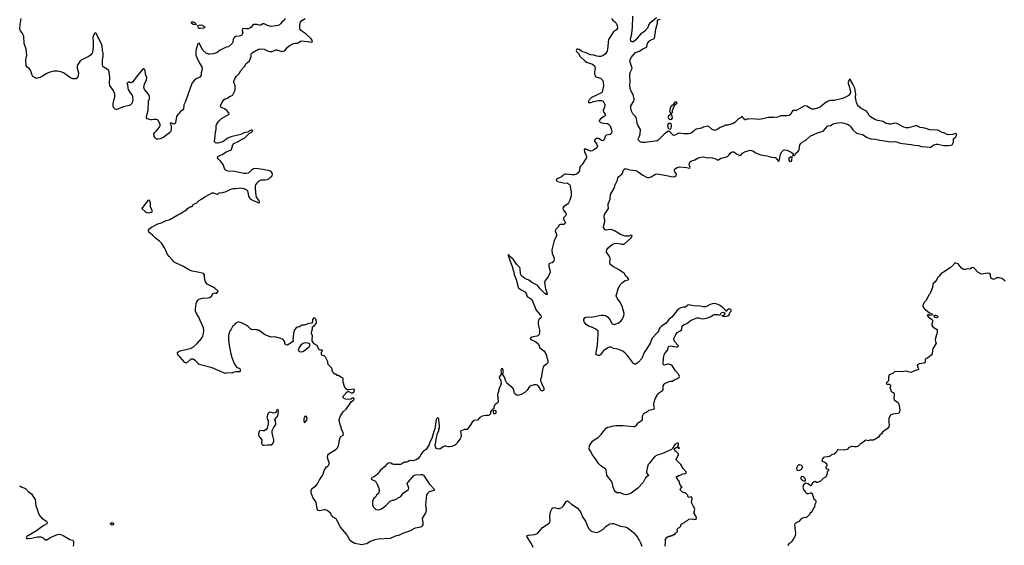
# Model space of a CAD drawing. Header units: inches. Extents: x 2473073 to 2657680, y 705365 to 849016.
# Tile 74 of 151: x 2507530 to 2524214, y 805102 to 814011. Entities that reach past the tile are written whole.
import ezdxf

# ---------------------------------------------------------------- set-up
doc = ezdxf.new("R2010")
doc.units = ezdxf.units.IN
doc.header["$MEASUREMENT"] = 0
for name, color, linetype in [('C5800', 7, 'Continuous'), ('C5801', 7, 'Continuous'), ('C5810', 7, 'Continuous'), ('C5811', 7, 'Continuous'), ('C5820', 7, 'Continuous'), ('C5821', 7, 'Continuous')]:
    doc.layers.add(name, color=color, linetype=linetype)

msp = doc.modelspace()

# ---------------------------------------------------------------- linework, layer by layer
at = {"layer": 'C5800', "color": 5, "elevation": 60}
msp.add_lwpolyline([(2507530, 806109), (2507554, 806094), (2507626, 806066), (2507677, 806010), (2507710, 805994), (2507730, 805976), (2507750, 805948), (2507790, 805878), (2507804, 805770), (2507823, 805730), (2507841, 805661), (2507866, 805606), (2507904, 805564), (2507987, 805510), (2507998, 805490), (2507990, 805469), (2507927, 805433), (2507816, 805350), (2507653, 805250), (2507639, 805230), (2507650, 805219), (2507670, 805217), (2507730, 805225), (2507832, 805248), (2507890, 805248), (2507929, 805230), (2507970, 805196), (2507990, 805196), (2508047, 805233), (2508075, 805245), (2508170, 805286), (2508210, 805291), (2508269, 805270), (2508382, 805202), (2508430, 805190), (2508444, 805164), (2508444, 805124), (2508435, 805090)], dxfattribs=at)
at = {"layer": 'C5800', "color": 5, "elevation": 40}
msp.add_lwpolyline([(2509090, 805445), (2509075, 805455), (2509069, 805470), (2509090, 805491), (2509110, 805485), (2509125, 805470), (2509110, 805449)], close=True, dxfattribs=at)
at = {"layer": 'C5801', "color": 5, "elevation": 60}
for points in [[(2510000, 812043), (2509970, 812021), (2509910, 811993), (2509874, 811986), (2509850, 811988), (2509825, 812010), (2509810, 812032), (2509804, 812070), (2509819, 812101), (2509851, 812130), (2509870, 812158), (2509902, 812190), (2509912, 812210), (2509912, 812232), (2509874, 812310), (2509850, 812322), (2509810, 812322), (2509770, 812311), (2509750, 812311), (2509690, 812332), (2509678, 812350), (2509678, 812370), (2509706, 812470), (2509711, 812630), (2509731, 812670), (2509732, 812708), (2509712, 812750), (2509645, 812830), (2509631, 812870), (2509644, 812916), (2509679, 812990), (2509685, 813025), (2509662, 813090), (2509656, 813150), (2509650, 813162), (2509630, 813176), (2509610, 813165), (2509522, 813058), (2509450, 812958), (2509430, 812945), (2509410, 812942), (2509390, 812952), (2509368, 812952), (2509348, 812932), (2509358, 812910), (2509362, 812850), (2509369, 812830), (2509404, 812770), (2509434, 812734), (2509444, 812710), (2509445, 812650), (2509436, 812610), (2509428, 812592), (2509410, 812570), (2509383, 812557), (2509290, 812534), (2509190, 812495), (2509170, 812491), (2509150, 812494), (2509122, 812522), (2509113, 812550), (2509116, 812590), (2509140, 812710), (2509141, 812750), (2509116, 812816), (2509056, 812896), (2509050, 812930), (2509056, 813030), (2509048, 813128), (2509033, 813153), (2509013, 813173), (2508942, 813210), (2508938, 813218), (2508934, 813250), (2508936, 813330), (2508946, 813390), (2508946, 813446), (2508936, 813490), (2508927, 813570), (2508913, 813613), (2508888, 813650), (2508864, 813704), (2508846, 813730), (2508830, 813770), (2508810, 813791), (2508790, 813771), (2508770, 813710), (2508775, 813635), (2508774, 813550), (2508769, 813491), (2508756, 813444), (2508730, 813407), (2508710, 813391), (2508630, 813356), (2508563, 813317), (2508515, 813250), (2508505, 813215), (2508504, 813190), (2508524, 813110), (2508523, 813057), (2508518, 813042), (2508490, 813011), (2508470, 813006), (2508430, 813011), (2508390, 813027), (2508270, 813111), (2508230, 813127), (2508170, 813139), (2508110, 813136), (2508023, 813117), (2507990, 813101), (2507890, 813039), (2507850, 813023), (2507810, 813017), (2507790, 813023), (2507755, 813050), (2507743, 813070), (2507716, 813156), (2507690, 813184), (2507651, 813210), (2507639, 813230), (2507633, 813330), (2507653, 813410), (2507641, 813510), (2507607, 813610), (2507598, 813730), (2507572, 813790), (2507542, 813822), (2507533, 813850), (2507540, 813930), (2507556, 814030)], [(2510000, 810108), (2509983, 810143), (2509936, 810216), (2509899, 810259), (2509830, 810308), (2509781, 810361), (2509739, 810390), (2509721, 810410), (2509714, 810430), (2509721, 810459), (2509740, 810480), (2509763, 810497), (2509869, 810549), (2509932, 810570), (2509990, 810599), (2510000, 810602)]]:
    msp.add_lwpolyline(points, dxfattribs=at)
msp.add_lwpolyline([(2509710, 810952), (2509611, 810830), (2509601, 810810), (2509603, 810803), (2509658, 810758), (2509684, 810744), (2509730, 810739), (2509750, 810746), (2509769, 810751), (2509782, 810770), (2509749, 810831), (2509744, 810850), (2509744, 810910), (2509730, 810949)], close=True, dxfattribs=at)
at = {"layer": 'C5810', "color": 5, "elevation": 60}
for points in [[(2515811, 810000), (2515876, 809830), (2515899, 809750), (2515907, 809690), (2515944, 809610), (2515959, 809550), (2515963, 809510), (2515976, 809476), (2515984, 809464), (2516030, 809430), (2516090, 809399), (2516110, 809370), (2516122, 809330), (2516133, 809313), (2516188, 809288), (2516209, 809270), (2516283, 809090), (2516352, 809010), (2516365, 808990), (2516371, 808970), (2516357, 808950), (2516327, 808933), (2516313, 808890), (2516313, 808850), (2516340, 808750), (2516340, 808710), (2516330, 808674), (2516310, 808654), (2516294, 808646), (2516210, 808628), (2516179, 808610), (2516189, 808590), (2516275, 808550), (2516310, 808522), (2516320, 808510), (2516342, 808450), (2516410, 808401), (2516433, 808370), (2516452, 808330), (2516478, 808230), (2516478, 808202), (2516473, 808187), (2516459, 808170), (2516406, 808134), (2516398, 808122), (2516382, 808050), (2516374, 807966), (2516357, 807910), (2516357, 807890), (2516365, 807865), (2516389, 807810), (2516412, 807770), (2516410, 807734), (2516390, 807721), (2516370, 807721), (2516354, 807734), (2516341, 807770), (2516310, 807812), (2516290, 807825), (2516250, 807825), (2516194, 807806), (2516170, 807792), (2516129, 807730), (2516088, 807690), (2516030, 807661), (2515990, 807647), (2515970, 807643), (2515947, 807647), (2515918, 807670), (2515911, 807690), (2515911, 807710), (2515890, 807762), (2515787, 807850), (2515770, 807882), (2515747, 807950), (2515712, 808010), (2515725, 808030), (2515726, 808050), (2515715, 808090), (2515710, 808098), (2515690, 808091), (2515683, 808070), (2515686, 808030), (2515690, 808018), (2515706, 808010), (2515690, 808002), (2515655, 807950), (2515662, 807930), (2515679, 807910), (2515689, 807850), (2515678, 807810), (2515649, 807751), (2515649, 807730), (2515629, 807651), (2515629, 807630), (2515635, 807610), (2515629, 807590), (2515635, 807570), (2515635, 807530), (2515618, 807510), (2515588, 807490), (2515566, 807450), (2515562, 807418), (2515548, 807412), (2515542, 807398), (2515527, 807393), (2515522, 807378), (2515507, 807373), (2515506, 807330), (2515486, 807310), (2515470, 807302), (2515430, 807305), (2515369, 807291), (2515328, 807270), (2515290, 807225), (2515230, 807218), (2515195, 807190), (2515159, 807130), (2515113, 807067), (2515070, 807063), (2515010, 807042), (2515002, 807030), (2515013, 806970), (2515006, 806930), (2514994, 806906), (2514949, 806850), (2514930, 806818), (2514916, 806804), (2514850, 806779), (2514810, 806771), (2514790, 806771), (2514750, 806783), (2514730, 806781), (2514704, 806770), (2514650, 806733), (2514610, 806735), (2514590, 806745), (2514574, 806770), (2514572, 806790), (2514591, 806931), (2514610, 806998), (2514631, 807050), (2514632, 807070), (2514642, 807090), (2514645, 807130), (2514635, 807230), (2514630, 807252), (2514610, 807262), (2514590, 807245), (2514585, 807235), (2514566, 807074), (2514548, 807032), (2514513, 806910), (2514482, 806850), (2514469, 806810), (2514415, 806725), (2514369, 806690), (2514340, 806660), (2514310, 806606), (2514279, 806570), (2514250, 806551), (2514224, 806544), (2514190, 806536), (2514143, 806537), (2514110, 806525), (2514090, 806512), (2514050, 806514), (2514030, 806494), (2514010, 806494), (2513990, 806474), (2513870, 806472), (2513850, 806478), (2513817, 806497), (2513790, 806498), (2513770, 806491), (2513750, 806478), (2513709, 806431), (2513646, 806374), (2513595, 806310), (2513535, 806265), (2513498, 806250), (2513488, 806230), (2513506, 806210), (2513558, 806190), (2513576, 806156), (2513590, 806146), (2513598, 806110), (2513618, 806070), (2513618, 806050), (2513628, 806030), (2513618, 806010), (2513614, 805986), (2513578, 805950), (2513560, 805920), (2513528, 805890), (2513508, 805848), (2513508, 805790), (2513526, 805750), (2513566, 805710), (2513610, 805702), (2513660, 805720), (2513730, 805769), (2513767, 805813), (2513810, 805848), (2513850, 805868), (2513870, 805868), (2513990, 805928), (2514032, 805990), (2514110, 806042), (2514118, 806050), (2514125, 806070), (2514121, 806090), (2514096, 806150), (2514110, 806175), (2514210, 806284), (2514237, 806297), (2514330, 806304), (2514350, 806302), (2514370, 806289), (2514477, 806137), (2514558, 806050), (2514548, 806030), (2514470, 806007), (2514440, 805980), (2514425, 805955), (2514407, 805790), (2514417, 805690), (2514404, 805650), (2514355, 805570), (2514349, 805551), (2514364, 805490), (2514359, 805450), (2514350, 805432), (2514326, 805410), (2514230, 805391), (2514136, 805344), (2514016, 805304), (2513950, 805266), (2513890, 805255), (2513810, 805217), (2513610, 805205), (2513547, 805193), (2513470, 805164), (2513410, 805130), (2513370, 805119), (2513330, 805113), (2513210, 805131), (2513144, 805170), (2513111, 805210), (2513066, 805290), (2512966, 805410), (2512906, 805530), (2512890, 805551), (2512840, 805580), (2512811, 805611), (2512790, 805651), (2512742, 805690), (2512710, 805701), (2512690, 805701), (2512610, 805685), (2512590, 805691), (2512570, 805722), (2512553, 805830), (2512544, 805850), (2512502, 805902), (2512471, 805990), (2512468, 806030), (2512475, 806050), (2512491, 806070), (2512547, 806110), (2512575, 806145), (2512610, 806210), (2512650, 806270), (2512670, 806310), (2512691, 806370), (2512731, 806430), (2512756, 806450), (2512771, 806470), (2512777, 806490), (2512755, 806550), (2512746, 806590), (2512751, 806630), (2512770, 806655), (2512890, 806729), (2512911, 806750), (2512930, 806786), (2512944, 806844), (2512945, 806870), (2512962, 806930), (2512972, 806948), (2513011, 806969), (2513017, 806983), (2513011, 807010), (2512976, 807090), (2512975, 807110), (2512966, 807130), (2512957, 807177), (2512942, 807210), (2512941, 807230), (2512965, 807295), (2513010, 807364), (2513062, 807410), (2513110, 807470), (2513145, 807535), (2513191, 807570), (2513198, 807590), (2513190, 807596), (2513170, 807595), (2513141, 807579), (2513110, 807571), (2513050, 807579), (2513022, 807590), (2513017, 807597), (2513011, 807610), (2513012, 807630), (2513051, 807669), (2513062, 807690), (2513077, 807703), (2513090, 807709), (2513110, 807709), (2513149, 807689), (2513170, 807684), (2513197, 807703), (2513205, 807730), (2513190, 807751), (2513110, 807736), (2513078, 807738), (2513046, 807766), (2513033, 807793), (2513013, 807870), (2513014, 807934), (2513002, 807942), (2512970, 807951), (2512930, 807982), (2512910, 807982), (2512890, 808002), (2512870, 808002), (2512843, 808023), (2512826, 808066), (2512825, 808090), (2512812, 808110), (2512762, 808162), (2512751, 808190), (2512751, 808210), (2512711, 808291), (2512690, 808311), (2512662, 808322), (2512643, 808343), (2512646, 808374), (2512662, 808390), (2512654, 808410), (2512630, 808411), (2512610, 808418), (2512596, 808436), (2512571, 808490), (2512519, 808519), (2512501, 808541), (2512488, 808568), (2512485, 808590), (2512491, 808650), (2512476, 808690), (2512476, 808710), (2512491, 808770), (2512492, 808808), (2512530, 808835), (2512550, 808855), (2512557, 808870), (2512562, 808898), (2512550, 808938), (2512530, 808951), (2512509, 808950), (2512494, 808930), (2512489, 808891), (2512474, 808866), (2512430, 808861), (2512350, 808835), (2512309, 808831), (2512295, 808825), (2512270, 808805), (2512250, 808798), (2512230, 808798), (2512214, 808786), (2512187, 808753), (2512176, 808724), (2512158, 808598), (2512166, 808570), (2512162, 808558), (2512147, 808553), (2512116, 808524), (2512090, 808514), (2512070, 808494), (2512038, 808498), (2512024, 808524), (2512022, 808550), (2512014, 808570), (2511992, 808592), (2511954, 808610), (2511850, 808636), (2511790, 808631), (2511710, 808658), (2511677, 808677), (2511590, 808742), (2511570, 808742), (2511552, 808752), (2511530, 808752), (2511510, 808762), (2511490, 808754), (2511470, 808762), (2511450, 808762), (2511402, 808810), (2511370, 808832), (2511290, 808872), (2511250, 808882), (2511230, 808882), (2511210, 808878), (2511198, 808870), (2511178, 808850), (2511168, 808832), (2511138, 808810), (2511110, 808754), (2511090, 808734), (2511078, 808710), (2511078, 808690), (2511069, 808669), (2511069, 808590), (2511079, 808490), (2511106, 808350), (2511124, 808284), (2511169, 808170), (2511190, 808138), (2511210, 808118), (2511230, 808108), (2511247, 808107), (2511266, 808090), (2511266, 808050), (2511255, 808045), (2511190, 808041), (2511150, 808031), (2511130, 808021), (2511055, 808025), (2511010, 808016), (2510791, 808110), (2510570, 808165), (2510557, 808177), (2510551, 808190), (2510510, 808231), (2510470, 808258), (2510430, 808258), (2510370, 808202), (2510350, 808191), (2510330, 808201), (2510210, 808335), (2510202, 808350), (2510207, 808370), (2510234, 808390), (2510250, 808396), (2510293, 808410), (2510423, 808437), (2510475, 808465), (2510539, 808521), (2510612, 808608), (2510634, 808646), (2510646, 808690), (2510652, 808750), (2510645, 808790), (2510629, 808830), (2510587, 808910), (2510568, 808968), (2510525, 809030), (2510509, 809070), (2510508, 809112), (2510521, 809199), (2510530, 809230), (2510550, 809257), (2510568, 809272), (2510590, 809279), (2510630, 809289), (2510725, 809295), (2510750, 809303), (2510786, 809330), (2510802, 809370), (2510830, 809379), (2510850, 809374), (2510870, 809375), (2510891, 809410), (2510838, 809458), (2510810, 809476), (2510750, 809503), (2510707, 809530), (2510681, 809570), (2510664, 809630), (2510661, 809681), (2510647, 809707), (2510550, 809734), (2510450, 809751), (2510410, 809763), (2510296, 809836), (2510170, 809889), (2510150, 809902), (2510064, 810000)], [(2516573, 810000), (2516581, 809981), (2516585, 809950), (2516582, 809930), (2516573, 809907), (2516554, 809890), (2516510, 809879), (2516499, 809870), (2516496, 809830), (2516515, 809770), (2516518, 809730), (2516483, 809650), (2516434, 809590), (2516424, 809550), (2516436, 809490), (2516439, 809450), (2516469, 809371), (2516468, 809352), (2516450, 809351), (2516430, 809368), (2516351, 809450), (2516316, 809496), (2516301, 809510), (2516256, 809536), (2516210, 809554), (2516158, 809598), (2516090, 809625), (2516035, 809670), (2516023, 809690), (2516018, 809710), (2516010, 809790), (2516002, 809810), (2515948, 809868), (2515891, 809950), (2515838, 809998), (2515836, 810000)], [(2518465, 805090), (2518465, 805115), (2518472, 805130), (2518473, 805207), (2518500, 805240), (2518530, 805258), (2518550, 805258), (2518570, 805268), (2518592, 805268), (2518610, 805286), (2518630, 805286), (2518634, 805290), (2518634, 805310), (2518674, 805330), (2518672, 805370), (2518682, 805390), (2518710, 805406), (2518731, 805429), (2518732, 805450), (2518740, 805460), (2518794, 805490), (2518812, 805508), (2518852, 805528), (2518870, 805546), (2518930, 805549), (2518970, 805539), (2518990, 805544), (2518995, 805550), (2518997, 805570), (2518990, 805590), (2518952, 805650), (2518962, 805670), (2518962, 805690), (2518971, 805711), (2518958, 805750), (2518942, 805770), (2518912, 805830), (2518923, 805890), (2518920, 805920), (2518910, 805922), (2518870, 805912), (2518852, 805930), (2518850, 805954), (2518813, 805993), (2518790, 805994), (2518754, 806010), (2518714, 806050), (2518733, 806067), (2518738, 806082), (2518754, 806090), (2518738, 806098), (2518712, 806150), (2518712, 806170), (2518702, 806190), (2518685, 806205), (2518670, 806234), (2518654, 806250), (2518658, 806262), (2518670, 806266), (2518693, 806287), (2518710, 806288), (2518764, 806316), (2518810, 806322), (2518822, 806330), (2518822, 806350), (2518770, 806402), (2518731, 806471), (2518654, 806550), (2518654, 806570), (2518673, 806587), (2518674, 806610), (2518694, 806630), (2518694, 806650), (2518653, 806693), (2518638, 806698), (2518634, 806710), (2518614, 806730), (2518634, 806750), (2518662, 806758), (2518670, 806766), (2518682, 806762), (2518690, 806746), (2518713, 806747), (2518710, 806754), (2518698, 806758), (2518684, 806784), (2518692, 806812), (2518691, 806831), (2518670, 806833), (2518633, 806810), (2518617, 806790), (2518603, 806757), (2518589, 806750), (2518584, 806736), (2518574, 806726), (2518412, 806652), (2518329, 806631), (2518294, 806606), (2518250, 806562), (2518210, 806502), (2518182, 806470), (2518162, 806410), (2518149, 806350), (2518150, 806328), (2518166, 806306), (2518188, 806290), (2518180, 806280), (2518134, 806246), (2518092, 806168), (2518003, 806070), (2517890, 805984), (2517850, 805968), (2517810, 805960), (2517770, 805964), (2517710, 805993), (2517650, 805991), (2517627, 806007), (2517611, 806030), (2517588, 806090), (2517567, 806170), (2517536, 806216), (2517505, 806250), (2517481, 806290), (2517476, 806350), (2517461, 806390), (2517378, 806450), (2517337, 806490), (2517298, 806550), (2517230, 806641), (2517210, 806691), (2517182, 806730), (2517187, 806790), (2517230, 806860), (2517266, 806890), (2517333, 806927), (2517381, 806979), (2517410, 807020), (2517470, 807089), (2517490, 807104), (2517530, 807109), (2517590, 807130), (2517630, 807134), (2517750, 807132), (2517930, 807115), (2517950, 807118), (2517984, 807136), (2518002, 807170), (2518015, 807185), (2518062, 807210), (2518085, 807230), (2518082, 807298), (2518098, 807330), (2518125, 807350), (2518150, 807359), (2518189, 807391), (2518272, 807410), (2518283, 807417), (2518288, 807430), (2518275, 807470), (2518275, 807495), (2518279, 807530), (2518290, 807567), (2518310, 807610), (2518350, 807670), (2518370, 807691), (2518407, 807713), (2518427, 807733), (2518434, 807750), (2518435, 807805), (2518450, 807833), (2518467, 807850), (2518511, 807870), (2518550, 807882), (2518594, 807886), (2518630, 807910), (2518678, 807930), (2518706, 807950), (2518711, 807971), (2518686, 808010), (2518641, 808061), (2518590, 808138), (2518563, 808163), (2518530, 808175), (2518510, 808173), (2518450, 808154), (2518442, 808162), (2518436, 808170), (2518434, 808194), (2518437, 808270), (2518442, 808310), (2518449, 808331), (2518464, 808356), (2518508, 808410), (2518517, 808450), (2518530, 808475), (2518550, 808484), (2518655, 808465), (2518676, 808464), (2518692, 808470), (2518686, 808490), (2518629, 808550), (2518614, 808590), (2518616, 808610), (2518647, 808673), (2518670, 808707), (2518723, 808737), (2518743, 808757), (2518751, 808770), (2518755, 808810), (2518765, 808830), (2518790, 808846), (2518836, 808864), (2518910, 808917), (2518992, 808952), (2519010, 808958), (2519030, 808957), (2519070, 808946), (2519110, 808943), (2519184, 808956), (2519228, 808972), (2519285, 809010), (2519304, 809016), (2519353, 809013), (2519395, 809005), (2519407, 809013), (2519411, 809030), (2519430, 809046), (2519450, 809055), (2519469, 809049), (2519482, 809030), (2519450, 808992), (2519430, 808994), (2519428, 808990), (2519470, 808982), (2519530, 808989), (2519554, 809010), (2519565, 809050), (2519585, 809070), (2519584, 809090), (2519578, 809098), (2519570, 809104), (2519550, 809108), (2519517, 809090), (2519510, 809072), (2519493, 809073), (2519487, 809090), (2519451, 809130), (2519390, 809171), (2519330, 809194), (2519290, 809199), (2519270, 809197), (2519230, 809184), (2519190, 809161), (2519150, 809146), (2519110, 809147), (2519030, 809161), (2518990, 809158), (2518950, 809161), (2518870, 809178), (2518850, 809171), (2518810, 809141), (2518770, 809139), (2518730, 809130), (2518683, 809097), (2518580, 808970), (2518530, 808927), (2518485, 808870), (2518405, 808815), (2518378, 808790), (2518365, 808770), (2518352, 808730), (2518340, 808710), (2518249, 808611), (2518211, 808530), (2518150, 808427), (2518110, 808371), (2518074, 808270), (2518010, 808199), (2517970, 808175), (2517950, 808175), (2517930, 808186), (2517830, 808318), (2517790, 808360), (2517750, 808390), (2517668, 808428), (2517590, 808436), (2517550, 808461), (2517530, 808462), (2517510, 808453), (2517430, 808404), (2517410, 808388), (2517369, 808330), (2517350, 808320), (2517330, 808319), (2517305, 808330), (2517295, 808350), (2517296, 808370), (2517320, 808490), (2517324, 808596), (2517334, 808674), (2517331, 808730), (2517290, 808766), (2517234, 808794), (2517170, 808814), (2517130, 808844), (2517094, 808890), (2517088, 808910), (2517090, 808935), (2517110, 808961), (2517131, 808969), (2517170, 808972), (2517213, 808967), (2517250, 808972), (2517350, 808999), (2517390, 809005), (2517425, 809005), (2517457, 808997), (2517490, 808975), (2517529, 808929), (2517570, 808858), (2517603, 808843), (2517610, 808842), (2517630, 808855), (2517670, 808869), (2517716, 808904), (2517736, 808930), (2517766, 808990), (2517771, 809030), (2517737, 809157), (2517697, 809230), (2517656, 809290), (2517638, 809330), (2517671, 809450), (2517698, 809510), (2517743, 809557), (2517791, 809589), (2517839, 809601), (2517854, 809610), (2517841, 809621), (2517839, 809630), (2517802, 809662), (2517773, 809713), (2517763, 809723), (2517698, 809758), (2517663, 809783), (2517578, 809830), (2517538, 809870), (2517531, 809891), (2517533, 809950), (2517528, 809990), (2517523, 810000)], [(2516230, 805064), (2516196, 805136), (2516126, 805250), (2516136, 805270), (2516150, 805276), (2516254, 805286), (2516285, 805295), (2516310, 805309), (2516390, 805402), (2516501, 805479), (2516510, 805490), (2516516, 805510), (2516512, 805590), (2516527, 805670), (2516545, 805715), (2516565, 805735), (2516590, 805741), (2516650, 805726), (2516670, 805724), (2516690, 805730), (2516715, 805745), (2516746, 805774), (2516790, 805847), (2516810, 805855), (2516830, 805846), (2516879, 805799), (2516975, 805735), (2517014, 805694), (2517031, 805670), (2517064, 805584), (2517116, 805510), (2517134, 805474), (2517156, 805416), (2517177, 805377), (2517206, 805346), (2517230, 805335), (2517310, 805319), (2517330, 805324), (2517410, 805369), (2517470, 805429), (2517494, 805446), (2517530, 805464), (2517570, 805474), (2517590, 805474), (2517710, 805424), (2517790, 805413), (2517830, 805397), (2517899, 805350), (2517935, 805315), (2517998, 805238), (2518009, 805210), (2518028, 805190), (2518050, 805146), (2518070, 805086)]]:
    msp.add_lwpolyline(points, dxfattribs=at)
for points in [[(2512367, 808533), (2512330, 808522), (2512290, 808489), (2512265, 808455), (2512251, 808410), (2512268, 808388), (2512290, 808379), (2512330, 808387), (2512357, 808403), (2512433, 808467), (2512448, 808490), (2512448, 808510), (2512430, 808522), (2512406, 808530)], [(2511910, 807406), (2511890, 807398), (2511882, 807378), (2511864, 807356), (2511851, 807349), (2511830, 807344), (2511796, 807356), (2511770, 807357), (2511750, 807349), (2511741, 807339), (2511735, 807330), (2511719, 807270), (2511742, 807210), (2511743, 807157), (2511721, 807090), (2511699, 807061), (2511670, 807044), (2511650, 807041), (2511610, 807046), (2511598, 807042), (2511588, 807032), (2511577, 806990), (2511579, 806970), (2511587, 806947), (2511632, 806890), (2511632, 806870), (2511625, 806850), (2511626, 806834), (2511639, 806810), (2511650, 806802), (2511670, 806798), (2511728, 806808), (2511750, 806804), (2511790, 806808), (2511819, 806830), (2511837, 806870), (2511839, 806890), (2511817, 806957), (2511806, 807006), (2511809, 807050), (2511829, 807091), (2511868, 807150), (2511866, 807210), (2511848, 807230), (2511890, 807272), (2511905, 807295), (2511918, 807370)], [(2515590, 807386), (2515558, 807382), (2515554, 807370), (2515558, 807338), (2515590, 807334), (2515606, 807350), (2515602, 807382)], [(2512370, 807289), (2512346, 807254), (2512343, 807210), (2512350, 807182), (2512370, 807191), (2512395, 807225), (2512400, 807250), (2512390, 807284)]]:
    msp.add_lwpolyline(points, close=True, dxfattribs=at)
at = {"layer": 'C5811', "color": 5, "elevation": 60}
for points in [[(2510000, 810602), (2510073, 810627), (2510210, 810705), (2510255, 810725), (2510365, 810795), (2510374, 810810), (2510410, 810835), (2510422, 810838), (2510430, 810846), (2510450, 810846), (2510470, 810878), (2510530, 810906), (2510570, 810948), (2510610, 810969), (2510665, 811010), (2510790, 811074), (2510814, 811074), (2510870, 811054), (2510885, 811055), (2510910, 811078), (2510970, 811081), (2511030, 811098), (2511110, 811136), (2511150, 811149), (2511190, 811149), (2511270, 811159), (2511330, 811149), (2511370, 811133), (2511389, 811110), (2511406, 811026), (2511417, 810997), (2511434, 810974), (2511486, 810946), (2511560, 810920), (2511570, 810909), (2511592, 810910), (2511592, 810930), (2511585, 810950), (2511545, 811005), (2511537, 811030), (2511528, 811150), (2511528, 811190), (2511533, 811210), (2511564, 811256), (2511590, 811279), (2511612, 811290), (2511630, 811296), (2511690, 811297), (2511730, 811304), (2511750, 811313), (2511778, 811342), (2511803, 811357), (2511811, 811369), (2511816, 811390), (2511811, 811410), (2511790, 811436), (2511767, 811447), (2511652, 811472), (2511530, 811491), (2511490, 811483), (2511457, 811463), (2511399, 811410), (2511365, 811405), (2511330, 811404), (2511170, 811440), (2511063, 811443), (2511030, 811453), (2511010, 811471), (2510998, 811490), (2510976, 811556), (2510961, 811581), (2510934, 811614), (2510893, 811650), (2510881, 811670), (2510887, 811690), (2510921, 811710), (2510970, 811730), (2511030, 811770), (2511103, 811797), (2511118, 811810), (2511144, 811890), (2511160, 811910), (2511235, 811945), (2511264, 811970), (2511314, 811990), (2511344, 812010), (2511420, 812080), (2511457, 812103), (2511479, 812130), (2511470, 812141), (2511450, 812138), (2511429, 812130), (2511396, 812104), (2511330, 812095), (2511275, 812065), (2511110, 812025), (2511044, 811996), (2510992, 811950), (2510970, 811941), (2510890, 811919), (2510870, 811918), (2510845, 811925), (2510829, 811950), (2510845, 812030), (2510846, 812110), (2510860, 812150), (2510861, 812210), (2510870, 812244), (2510910, 812298), (2510950, 812339), (2511082, 812410), (2511074, 812430), (2511040, 812470), (2510999, 812499), (2510950, 812520), (2510939, 812530), (2510932, 812550), (2510949, 812590), (2510990, 812652), (2511010, 812667), (2511050, 812682), (2511087, 812710), (2511130, 812724), (2511142, 812738), (2511176, 812804), (2511183, 812830), (2511181, 812890), (2511160, 812950), (2511161, 812970), (2511176, 813010), (2511206, 813054), (2511250, 813097), (2511279, 813150), (2511340, 813220), (2511370, 813267), (2511424, 813316), (2511454, 813386), (2511455, 813430), (2511468, 813450), (2511575, 813510), (2511610, 813517), (2511671, 813511), (2511730, 813484), (2511770, 813472), (2511810, 813473), (2511870, 813499), (2511890, 813500), (2511970, 813471), (2511990, 813475), (2512014, 813486), (2512037, 813503), (2512061, 813539), (2512096, 813570), (2512171, 813609), (2512205, 813614), (2512230, 813612), (2512250, 813618), (2512290, 813646), (2512310, 813652), (2512350, 813645), (2512410, 813642), (2512470, 813630), (2512487, 813633), (2512494, 813650), (2512470, 813686), (2512380, 813770), (2512293, 813830), (2512277, 813857), (2512276, 813930), (2512286, 813970), (2512310, 813996), (2512365, 814030)], [(2512031, 814029), (2512016, 814010), (2511970, 813970), (2511950, 813939), (2511930, 813922), (2511910, 813910), (2511790, 813896), (2511730, 813913), (2511670, 813941), (2511650, 813941), (2511630, 813922), (2511610, 813918), (2511590, 813918), (2511551, 813931), (2511490, 813931), (2511478, 813922), (2511450, 813883), (2511430, 813865), (2511403, 813857), (2511370, 813856), (2511330, 813861), (2511306, 813854), (2511298, 813830), (2511311, 813790), (2511300, 813760), (2511292, 813750), (2511270, 813738), (2511250, 813732), (2511193, 813727), (2511168, 813712), (2511152, 813690), (2511146, 813674), (2511143, 813630), (2511130, 813610), (2511070, 813551), (2511030, 813544), (2510970, 813519), (2510930, 813496), (2510870, 813451), (2510810, 813431), (2510750, 813425), (2510728, 813428), (2510690, 813443), (2510636, 813496), (2510570, 813614), (2510550, 813602), (2510519, 813510), (2510513, 813470), (2510517, 813410), (2510530, 813370), (2510575, 813275), (2510614, 813210), (2510622, 813170), (2510605, 813110), (2510604, 813070), (2510583, 813037), (2510522, 813010), (2510492, 812988), (2510450, 812942), (2510421, 812850), (2510337, 812623), (2510309, 812570), (2510308, 812490), (2510250, 812451), (2510199, 812390), (2510189, 812371), (2510179, 812330), (2510172, 812268), (2510162, 812250), (2510150, 812241), (2510130, 812245), (2510090, 812262), (2510084, 812256), (2510082, 812250), (2510096, 812216), (2510099, 812190), (2510095, 812145), (2510087, 812113), (2510070, 812096), (2510000, 812043)], [(2517558, 814030), (2517574, 814010), (2517616, 813976), (2517636, 813950), (2517654, 813910), (2517658, 813870), (2517641, 813839), (2517590, 813803), (2517510, 813673), (2517491, 813510), (2517482, 813478), (2517451, 813429), (2517410, 813396), (2517370, 813386), (2517346, 813386), (2517310, 813392), (2517258, 813410), (2517198, 813418), (2517130, 813448), (2517054, 813474), (2517010, 813506), (2516990, 813514), (2516968, 813510), (2516959, 813490), (2516964, 813470), (2516997, 813437), (2517025, 813385), (2517110, 813309), (2517133, 813293), (2517236, 813256), (2517268, 813230), (2517277, 813210), (2517279, 813190), (2517270, 813130), (2517271, 813091), (2517288, 813050), (2517310, 813036), (2517370, 813019), (2517390, 813005), (2517410, 812981), (2517419, 812950), (2517424, 812890), (2517398, 812782), (2517389, 812770), (2517290, 812728), (2517219, 812690), (2517194, 812670), (2517179, 812650), (2517168, 812628), (2517166, 812610), (2517210, 812607), (2517255, 812624), (2517338, 812642), (2517370, 812644), (2517390, 812641), (2517410, 812631), (2517430, 812612), (2517443, 812570), (2517437, 812530), (2517418, 812470), (2517421, 812450), (2517452, 812410), (2517452, 812390), (2517436, 812370), (2517373, 812330), (2517356, 812310), (2517349, 812290), (2517370, 812270), (2517430, 812256), (2517490, 812250), (2517510, 812242), (2517535, 812210), (2517556, 812144), (2517562, 812110), (2517550, 812076), (2517535, 812065), (2517470, 812052), (2517458, 812042), (2517430, 811968), (2517410, 811960), (2517390, 811964), (2517350, 811990), (2517330, 811997), (2517305, 811995), (2517279, 811981), (2517270, 811970), (2517272, 811950), (2517310, 811904), (2517321, 811870), (2517310, 811841), (2517272, 811810), (2517230, 811789), (2517210, 811785), (2517173, 811793), (2517110, 811824), (2517093, 811810), (2517098, 811770), (2517130, 811709), (2517137, 811690), (2517137, 811670), (2517115, 811645), (2517062, 811558), (2517034, 811530), (2517024, 811510), (2517013, 811450), (2516985, 811410), (2516951, 811389), (2516930, 811383), (2516890, 811382), (2516790, 811393), (2516770, 811391), (2516730, 811371), (2516709, 811350), (2516624, 811310), (2516619, 811290), (2516644, 811270), (2516745, 811245), (2516810, 811238), (2516829, 811230), (2516840, 811220), (2516850, 811210), (2516858, 811190), (2516862, 811150), (2516876, 811096), (2516876, 811056), (2516873, 811027), (2516851, 810951), (2516831, 810909), (2516810, 810885), (2516753, 810847), (2516737, 810830), (2516735, 810810), (2516740, 810790), (2516787, 810730), (2516792, 810710), (2516786, 810690), (2516747, 810650), (2516745, 810630), (2516777, 810570), (2516766, 810554), (2516750, 810542), (2516710, 810537), (2516690, 810539), (2516670, 810531), (2516649, 810490), (2516609, 810450), (2516601, 810430), (2516627, 810370), (2516627, 810350), (2516621, 810330), (2516585, 810270), (2516549, 810109), (2516553, 810050), (2516573, 810000)], [(2520000, 812327), (2519950, 812331), (2519886, 812326), (2519870, 812331), (2519830, 812312), (2519813, 812313), (2519805, 812330), (2519782, 812350), (2519770, 812374), (2519759, 812361), (2519708, 812332), (2519650, 812267), (2519622, 812250), (2519530, 812221), (2519510, 812224), (2519490, 812221), (2519474, 812210), (2519399, 812181), (2519330, 812136), (2519310, 812134), (2519266, 812150), (2519210, 812201), (2519190, 812206), (2519113, 812187), (2519086, 812174), (2518990, 812155), (2518910, 812090), (2518870, 812079), (2518784, 812076), (2518710, 812088), (2518690, 812084), (2518630, 812054), (2518610, 812051), (2518590, 812064), (2518550, 812107), (2518535, 812115), (2518510, 812115), (2518450, 812068), (2518351, 811969), (2518330, 811957), (2518130, 811929), (2518070, 811928), (2518050, 811936), (2518030, 811951), (2518015, 811970), (2518008, 811990), (2518040, 812050), (2518050, 812130), (2518047, 812150), (2518010, 812211), (2517993, 812250), (2517986, 812310), (2517974, 812354), (2517958, 812378), (2517935, 812396), (2517917, 812417), (2517899, 812459), (2517883, 812510), (2517887, 812550), (2517936, 812630), (2517943, 812650), (2517943, 812670), (2517924, 812744), (2517895, 812790), (2517879, 812830), (2517869, 812890), (2517875, 812970), (2517866, 813050), (2517866, 813090), (2517879, 813130), (2517904, 813170), (2517907, 813190), (2517874, 813290), (2517870, 813310), (2517874, 813330), (2517893, 813370), (2517967, 813453), (2518030, 813479), (2518090, 813515), (2518142, 813538), (2518154, 813550), (2518169, 813610), (2518190, 813641), (2518210, 813661), (2518230, 813672), (2518287, 813693), (2518312, 813850), (2518337, 813950), (2518339, 813990), (2518350, 814010), (2518382, 814018)], [(2518318, 814042), (2518255, 813985), (2518208, 813952), (2518190, 813927), (2518166, 813870), (2518122, 813818), (2518102, 813798), (2518050, 813763), (2517972, 813668), (2517930, 813637), (2517910, 813634), (2517890, 813643), (2517882, 813670), (2517886, 813710), (2517901, 813770), (2517916, 813890), (2517913, 813950), (2517918, 813990), (2517919, 814070)], [(2517523, 810000), (2517515, 810015), (2517476, 810070), (2517473, 810090), (2517480, 810110), (2517507, 810150), (2517570, 810201), (2517610, 810215), (2517650, 810223), (2517710, 810213), (2517730, 810205), (2517770, 810209), (2517830, 810255), (2517887, 810310), (2517903, 810330), (2517910, 810354), (2517890, 810361), (2517850, 810343), (2517790, 810341), (2517708, 810372), (2517610, 810435), (2517570, 810451), (2517534, 810454), (2517470, 810443), (2517451, 810450), (2517431, 810470), (2517424, 810490), (2517427, 810530), (2517445, 810590), (2517447, 810610), (2517436, 810670), (2517442, 810710), (2517507, 810810), (2517500, 810870), (2517504, 810890), (2517538, 810970), (2517540, 811050), (2517603, 811157), (2517622, 811210), (2517658, 811290), (2517667, 811333), (2517685, 811355), (2517733, 811390), (2517746, 811410), (2517755, 811450), (2517765, 811470), (2517790, 811487), (2517867, 811467), (2517970, 811455), (2518010, 811434), (2518090, 811374), (2518150, 811344), (2518170, 811339), (2518198, 811338), (2518230, 811345), (2518301, 811390), (2518330, 811400), (2518490, 811371), (2518568, 811352), (2518613, 811347), (2518630, 811352), (2518655, 811370), (2518657, 811390), (2518632, 811430), (2518625, 811450), (2518627, 811470), (2518642, 811490), (2518670, 811507), (2518710, 811517), (2518830, 811506), (2518884, 811496), (2518890, 811510), (2518878, 811538), (2518876, 811570), (2518895, 811605), (2518921, 811619), (2518970, 811634), (2519029, 811671), (2519070, 811683), (2519110, 811688), (2519190, 811667), (2519230, 811673), (2519271, 811671), (2519310, 811658), (2519350, 811636), (2519370, 811637), (2519410, 811664), (2519490, 811679), (2519525, 811695), (2519550, 811718), (2519571, 811750), (2519590, 811764), (2519610, 811769), (2519630, 811769), (2519675, 811735), (2519730, 811708), (2519750, 811715), (2519779, 811750), (2519811, 811770), (2519890, 811794), (2519910, 811798), (2519930, 811796), (2519950, 811788), (2519990, 811760), (2520000, 811756)], [(2510064, 810000), (2510037, 810030), (2510000, 810108)], [(2515836, 810000), (2515830, 810011), (2515816, 810016), (2515810, 810031), (2515806, 810014), (2515811, 810000)]]:
    msp.add_lwpolyline(points, dxfattribs=at)
for points in [[(2510510, 813922), (2510471, 813929), (2510450, 813939), (2510441, 813950), (2510444, 813970), (2510450, 813975), (2510470, 813975), (2510490, 813966), (2510512, 813950), (2510522, 813930)], [(2510590, 813861), (2510570, 813864), (2510562, 813870), (2510548, 813912), (2510590, 813923), (2510630, 813916), (2510650, 813898), (2510672, 813890), (2510650, 813869)], [(2518550, 812313), (2518540, 812319), (2518530, 812330), (2518524, 812350), (2518532, 812388), (2518550, 812406), (2518566, 812410), (2518566, 812430), (2518550, 812438), (2518547, 812447), (2518555, 812515), (2518570, 812546), (2518615, 812585), (2518650, 812622), (2518662, 812610), (2518665, 812590), (2518625, 812555), (2518603, 812517), (2518590, 812478), (2518582, 812470), (2518590, 812446), (2518572, 812428), (2518571, 812410), (2518583, 812383), (2518586, 812350), (2518570, 812317)], [(2518550, 812148), (2518530, 812158), (2518514, 812210), (2518520, 812240), (2518530, 812257), (2518550, 812259), (2518563, 812243), (2518568, 812228), (2518570, 812209), (2518565, 812175)]]:
    msp.add_lwpolyline(points, close=True, dxfattribs=at)
at = {"layer": 'C5820', "color": 5, "elevation": 80}
msp.add_lwpolyline([(2524230, 809579), (2524190, 809613), (2524170, 809624), (2524126, 809634), (2524090, 809638), (2524029, 809609), (2523986, 809630), (2523978, 809690), (2523966, 809710), (2523930, 809717), (2523830, 809698), (2523768, 809730), (2523710, 809794), (2523690, 809809), (2523652, 809808), (2523642, 809790), (2523630, 809784), (2523590, 809789), (2523550, 809775), (2523530, 809775), (2523510, 809782), (2523484, 809804), (2523430, 809875), (2523394, 809886), (2523370, 809886), (2523357, 809863), (2523294, 809806), (2523182, 809730), (2523147, 809713), (2523110, 809662), (2523084, 809636), (2523070, 809609), (2523030, 809555), (2523015, 809545), (2523005, 809530), (2522999, 809470), (2522979, 809430), (2522958, 809370), (2522935, 809345), (2522891, 809249), (2522851, 809210), (2522831, 809169), (2522831, 809150), (2522857, 809117), (2522944, 809044), (2522981, 809030), (2522983, 809023), (2523002, 809010), (2522958, 808998), (2522942, 809002), (2522933, 809013), (2522914, 809010), (2522914, 808990), (2522932, 808970), (2522991, 808930), (2522998, 808910), (2522998, 808890), (2522985, 808850), (2522986, 808826), (2523010, 808798), (2523065, 808765), (2523078, 808750), (2523078, 808710), (2523041, 808590), (2523050, 808554), (2523062, 808530), (2523005, 808430), (2522998, 808410), (2522991, 808349), (2522974, 808326), (2522910, 808275), (2522891, 808269), (2522872, 808250), (2522871, 808210), (2522864, 808196), (2522851, 808189), (2522770, 808177), (2522750, 808169), (2522736, 808150), (2522741, 808130), (2522753, 808113), (2522761, 808090), (2522758, 808082), (2522746, 808074), (2522690, 808062), (2522670, 808049), (2522630, 808034), (2522550, 808053), (2522470, 808044), (2522372, 808048), (2522350, 808038), (2522326, 808014), (2522261, 807990), (2522251, 807950), (2522251, 807889), (2522214, 807850), (2522218, 807838), (2522230, 807834), (2522270, 807834), (2522293, 807813), (2522274, 807790), (2522298, 807710), (2522330, 807691), (2522347, 807670), (2522347, 807633), (2522341, 807610), (2522345, 807570), (2522405, 807530), (2522421, 807510), (2522435, 807470), (2522445, 807390), (2522440, 807360), (2522432, 807348), (2522410, 807338), (2522369, 807329), (2522327, 807327), (2522290, 807315), (2522277, 807303), (2522258, 807250), (2522256, 807170), (2522265, 807150), (2522265, 807130), (2522256, 807110), (2522230, 807075), (2522170, 807038), (2522150, 807018), (2522131, 806989), (2522102, 806970), (2522084, 806936), (2522010, 806889), (2521990, 806884), (2521937, 806883), (2521910, 806875), (2521870, 806882), (2521850, 806875), (2521815, 806845), (2521770, 806815), (2521730, 806778), (2521710, 806769), (2521670, 806769), (2521650, 806775), (2521630, 806775), (2521582, 806758), (2521550, 806728), (2521504, 806716), (2521390, 806718), (2521362, 806678), (2521331, 806649), (2521286, 806634), (2521270, 806618), (2521251, 806609), (2521220, 806600), (2521170, 806596), (2521150, 806589), (2521131, 806570), (2521122, 806530), (2521170, 806511), (2521202, 806490), (2521205, 806450), (2521192, 806430), (2521193, 806413), (2521198, 806398), (2521234, 806390), (2521234, 806370), (2521213, 806347), (2521211, 806309), (2521184, 806256), (2521147, 806233), (2521098, 806190), (2521050, 806169), (2521030, 806168), (2521010, 806186), (2520990, 806178), (2520966, 806154), (2520944, 806116), (2520930, 806108), (2520890, 806142), (2520850, 806158), (2520814, 806126), (2520801, 806090), (2520811, 806050), (2520838, 806010), (2520870, 805982), (2520890, 805978), (2520930, 805994), (2520950, 805994), (2520985, 805890), (2521012, 805870), (2521022, 805850), (2521022, 805830), (2521005, 805795), (2520998, 805750), (2520982, 805730), (2520954, 805670), (2520921, 805639), (2520918, 805630), (2520870, 805578), (2520851, 805569), (2520830, 805574), (2520797, 805563), (2520770, 805549), (2520734, 805506), (2520665, 805470), (2520656, 805450), (2520676, 805304), (2520671, 805270), (2520650, 805218), (2520611, 805170), (2520606, 805154), (2520570, 805133), (2520542, 805098)], dxfattribs=at)
for points in [[(2523070, 808957), (2523044, 808964), (2523024, 808990), (2523024, 808996), (2523035, 809005), (2523050, 809004), (2523081, 808990), (2523086, 808970)], [(2520750, 806466), (2520730, 806466), (2520710, 806446), (2520694, 806410), (2520698, 806378), (2520730, 806372), (2520770, 806385), (2520778, 806390), (2520798, 806430), (2520790, 806446), (2520776, 806456)], [(2520790, 806268), (2520770, 806258), (2520765, 806250), (2520765, 806230), (2520770, 806222), (2520790, 806205), (2520830, 806192), (2520846, 806194), (2520848, 806210), (2520837, 806237), (2520810, 806262)]]:
    msp.add_lwpolyline(points, close=True, dxfattribs=at)
at = {"layer": 'C5821', "color": 5, "elevation": 60}
msp.add_lwpolyline([(2520000, 811756), (2520090, 811721), (2520190, 811705), (2520270, 811681), (2520330, 811675), (2520350, 811665), (2520390, 811609), (2520403, 811637), (2520414, 811706), (2520424, 811730), (2520447, 811773), (2520470, 811799), (2520490, 811804), (2520530, 811799), (2520593, 811773), (2520624, 811750), (2520638, 811730), (2520638, 811722), (2520627, 811707), (2520650, 811708), (2520670, 811728), (2520681, 811750), (2520719, 811781), (2520737, 811803), (2520741, 811850), (2520751, 811890), (2520765, 811915), (2520786, 811934), (2520851, 811969), (2520922, 812038), (2521050, 812094), (2521139, 812121), (2521152, 812130), (2521216, 812204), (2521229, 812211), (2521270, 812219), (2521316, 812244), (2521390, 812265), (2521430, 812268), (2521470, 812264), (2521558, 812238), (2521584, 812224), (2521616, 812196), (2521650, 812147), (2521710, 812090), (2521810, 812065), (2521890, 812015), (2521950, 811989), (2522030, 811988), (2522102, 811970), (2522290, 811943), (2522370, 811944), (2522430, 811925), (2522490, 811914), (2522635, 811895), (2522690, 811883), (2522760, 811880), (2522810, 811864), (2522890, 811858), (2522950, 811848), (2522970, 811852), (2523010, 811884), (2523059, 811901), (2523090, 811903), (2523190, 811881), (2523270, 811879), (2523310, 811882), (2523331, 811889), (2523353, 811933), (2523354, 811990), (2523392, 812028), (2523402, 812050), (2523402, 812070), (2523390, 812082), (2523335, 812065), (2523270, 812058), (2523234, 812070), (2523192, 812092), (2523170, 812092), (2523090, 812136), (2522950, 812142), (2522870, 812174), (2522786, 812186), (2522730, 812211), (2522710, 812214), (2522590, 812179), (2522550, 812176), (2522510, 812188), (2522390, 812253), (2522350, 812256), (2522290, 812239), (2522270, 812239), (2522230, 812251), (2522210, 812252), (2522190, 812262), (2522164, 812284), (2522070, 812302), (2522030, 812316), (2521945, 812365), (2521922, 812390), (2521898, 812438), (2521880, 812460), (2521790, 812507), (2521745, 812545), (2521728, 812568), (2521710, 812610), (2521695, 812690), (2521700, 812750), (2521682, 812850), (2521650, 812921), (2521615, 812976), (2521610, 812994), (2521590, 813002), (2521570, 812951), (2521570, 812930), (2521587, 812887), (2521607, 812790), (2521600, 812760), (2521573, 812727), (2521536, 812704), (2521470, 812674), (2521330, 812639), (2521270, 812639), (2521232, 812628), (2521170, 812595), (2521093, 812527), (2521051, 812509), (2520990, 812494), (2520950, 812494), (2520930, 812503), (2520870, 812547), (2520830, 812551), (2520710, 812483), (2520686, 812474), (2520630, 812470), (2520613, 812450), (2520597, 812410), (2520570, 812388), (2520530, 812379), (2520430, 812383), (2520370, 812359), (2520309, 812351), (2520210, 812351), (2520070, 812321), (2520000, 812327)], dxfattribs=at)
msp.add_lwpolyline([(2520590, 811603), (2520568, 811630), (2520570, 811670), (2520590, 811685), (2520596, 811684), (2520613, 811693), (2520610, 811626), (2520605, 811610)], close=True, dxfattribs=at)

doc.saveas('drawing.dxf')
